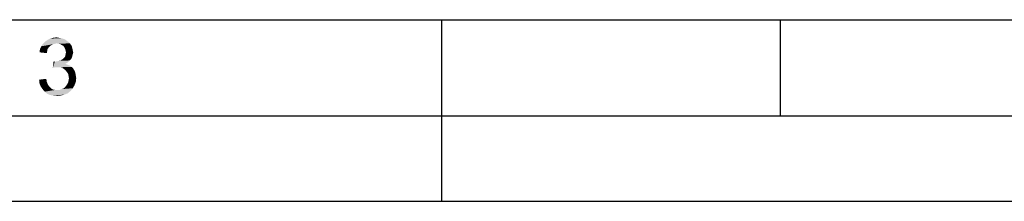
# Model space of a CAD drawing. Header units: millimetres. Extents: x 0 to 594, y 1 to 420.
# Tile 12 of 214: x 195 to 246, y 1 to 10. Entities that reach past the tile are written whole.
import ezdxf

# ---------------------------------------------------------------- set-up
doc = ezdxf.new("R2010")
doc.units = ezdxf.units.MM
doc.header["$LTSCALE"] = 32.67
doc.layers.add('61765N-2-A-2_DXF_FORMAT', color=7, linetype='CONTINUOUS')

msp = doc.modelspace()

# ---------------------------------------------------------------- linework, layer by layer
at = {"layer": '61765N-2-A-2_DXF_FORMAT', "color": 7, "linetype": 'Continuous'}
msp.add_line((25, 10), (584, 10), dxfattribs=at)
at = {"layer": '61765N-2-A-2_DXF_FORMAT', "color": 2, "linetype": 'Continuous'}
for p, q in [((217, 0.5605), (217, 10)), ((234.625, 5), (234.625, 10)), ((20, 5), (589, 5)), ((0, 0.5605), (594, 0.5605))]:
    msp.add_line(p, q, dxfattribs=at)
for points in [[(196.8739, 8.7492), (196.785, 8.727), (196.1628, 8.6159)], [(196.8739, 8.7492), (196.1628, 8.6159), (196.2517, 8.7492)], [(196.785, 8.727), (196.6961, 8.6825), (196.1628, 8.6159)], [(197.585, 8.8381), (196.2517, 8.7492), (196.3628, 8.8603)], [(197.585, 8.8381), (196.9628, 8.7714), (196.2517, 8.7492)], [(196.2517, 8.7492), (196.9628, 8.7714), (196.8739, 8.7492)], [(197.4961, 8.9048), (196.3628, 8.8603), (196.4961, 8.9492)], [(196.3628, 8.8603), (197.4961, 8.9048), (197.585, 8.8381)], [(197.2961, 9.0159), (197.4072, 8.9714), (196.4961, 8.9492)], [(197.2961, 9.0159), (196.4961, 8.9492), (196.6295, 9.0159)], [(196.4961, 8.9492), (197.4072, 8.9714), (197.4961, 8.9048)], [(197.0739, 9.0603), (197.185, 9.0381), (196.6295, 9.0159)], [(197.0739, 9.0603), (196.6295, 9.0159), (196.785, 9.0603)], [(196.6295, 9.0159), (197.185, 9.0381), (197.2961, 9.0159)], [(196.785, 9.0603), (196.9628, 9.0825), (197.0739, 9.0603)], [(196.9628, 8.7714), (197.585, 8.8381), (197.6517, 8.7714)], [(197.6517, 8.7714), (197.0739, 8.7492), (196.9628, 8.7714)], [(197.1628, 8.727), (197.0739, 8.7492), (197.6517, 8.7714)], [(197.2295, 8.6825), (197.1628, 8.727), (197.6517, 8.7714)], [(197.2295, 8.6825), (197.6517, 8.7714), (197.7183, 8.6825)], [(196.4739, 8.3714), (196.0739, 8.3048), (196.0961, 8.4603)], [(196.0739, 8.3048), (196.4739, 8.3714), (196.4517, 8.2603)], [(196.5628, 8.5714), (196.0961, 8.4603), (196.1628, 8.6159)], [(196.5628, 8.5714), (196.4961, 8.4825), (196.0961, 8.4603)], [(196.0961, 8.4603), (196.4961, 8.4825), (196.4739, 8.3714)], [(196.6961, 8.6825), (196.6295, 8.6381), (196.1628, 8.6159)], [(196.1628, 8.6159), (196.6295, 8.6381), (196.5628, 8.5714)], [(197.7183, 8.6825), (197.3183, 8.6381), (197.2295, 8.6825)], [(197.3183, 8.6381), (197.7183, 8.6825), (197.7628, 8.5937)], [(197.7628, 8.5937), (197.3628, 8.5714), (197.3183, 8.6381)], [(197.3628, 8.5714), (197.7628, 8.5937), (197.785, 8.5048)], [(197.785, 8.5048), (197.4072, 8.4825), (197.3628, 8.5714)], [(197.4295, 8.3937), (197.4072, 8.4825), (197.785, 8.5048)], [(197.4295, 8.3937), (197.785, 8.5048), (197.8072, 8.3937)], [(197.8072, 8.3937), (197.4517, 8.3048), (197.4295, 8.3937)], [(197.8295, 8.3048), (197.8072, 8.2159), (197.4295, 8.1937)], [(197.8295, 8.3048), (197.4295, 8.1937), (197.4517, 8.3048)], [(197.4295, 8.1937), (197.8072, 8.2159), (197.785, 8.127)], [(197.4517, 8.3048), (197.8072, 8.3937), (197.8295, 8.3048)], [(196.8739, 7.8159), (196.7628, 7.5048), (196.8072, 7.8381)], [(197.585, 7.8159), (197.4961, 7.7492), (196.7628, 7.5048)], [(196.8739, 7.8159), (197.585, 7.8159), (196.7628, 7.5048)], [(197.4961, 7.7492), (197.4072, 7.7048), (196.7628, 7.5048)], [(197.4072, 7.7048), (197.5406, 7.6603), (196.7628, 7.5048)], [(196.8739, 7.8159), (196.985, 7.8381), (197.6517, 7.8825)], [(196.8739, 7.8159), (197.6517, 7.8825), (197.585, 7.8159)], [(196.985, 7.8381), (197.0739, 7.8603), (197.6517, 7.8825)], [(197.6517, 7.8825), (197.0739, 7.8603), (197.1628, 7.8825)], [(197.7183, 7.9492), (197.1628, 7.8825), (197.2739, 7.9492)], [(197.1628, 7.8825), (197.7183, 7.9492), (197.6517, 7.8825)], [(197.2739, 7.9492), (197.3406, 8.0159), (197.7628, 8.0381)], [(197.2739, 7.9492), (197.7628, 8.0381), (197.7183, 7.9492)], [(197.7628, 8.0381), (197.3406, 8.0159), (197.4072, 8.0825)], [(197.785, 8.127), (197.4072, 8.0825), (197.4295, 8.1937)], [(197.4072, 8.0825), (197.785, 8.127), (197.7628, 8.0381)], [(197.5406, 7.6603), (196.9183, 7.527), (196.7628, 7.5048)], [(197.5406, 7.6603), (197.6517, 7.6159), (196.9183, 7.527)], [(197.6517, 7.6159), (197.7406, 7.5492), (196.9183, 7.527)], [(197.0295, 7.527), (196.9183, 7.527), (197.7406, 7.5492)], [(197.1406, 7.527), (197.0295, 7.527), (197.7406, 7.5492)], [(197.2517, 7.5048), (197.1406, 7.527), (197.7406, 7.5492)], [(197.2517, 7.5048), (197.7406, 7.5492), (197.8295, 7.4603)], [(197.8295, 7.4603), (197.3406, 7.4381), (197.2517, 7.5048)], [(197.4295, 7.3714), (197.3406, 7.4381), (197.8295, 7.4603)], [(197.4295, 7.3714), (197.8295, 7.4603), (197.8961, 7.3492)], [(197.8961, 7.3492), (197.4961, 7.2825), (197.4295, 7.3714)], [(197.4961, 7.2825), (197.8961, 7.3492), (197.9406, 7.2381)], [(197.9406, 7.2381), (197.5628, 7.1937), (197.4961, 7.2825)], [(197.5628, 7.1937), (197.9406, 7.2381), (197.9628, 7.1048)], [(197.9628, 7.1048), (197.585, 7.0825), (197.5628, 7.1937)], [(196.0517, 6.8825), (196.4295, 6.927), (196.4517, 6.7714)], [(196.4517, 6.7714), (196.0739, 6.6825), (196.0517, 6.8825)], [(196.0739, 6.6825), (196.4517, 6.7714), (196.4961, 6.6603)], [(196.4961, 6.6603), (196.1406, 6.527), (196.0739, 6.6825)], [(196.4961, 6.6603), (196.5628, 6.5492), (196.1406, 6.527)], [(197.4961, 6.6159), (197.5628, 6.727), (197.9628, 6.7714)], [(197.4961, 6.6159), (197.9628, 6.7714), (197.8961, 6.5937)], [(197.9628, 6.7714), (197.5628, 6.727), (197.585, 6.8381)], [(197.585, 7.0825), (197.9628, 7.1048), (197.985, 6.9714)], [(197.985, 6.9714), (197.6072, 6.9492), (197.585, 7.0825)], [(197.585, 6.8381), (197.6072, 6.9492), (197.985, 6.9714)], [(197.585, 6.8381), (197.985, 6.9714), (197.9628, 6.7714)], [(196.1406, 6.527), (196.5628, 6.5492), (196.6295, 6.4825)], [(196.6295, 6.4825), (196.2295, 6.3937), (196.1406, 6.527)], [(196.6295, 6.4825), (196.6961, 6.4159), (196.2295, 6.3937)], [(196.2295, 6.3937), (196.6961, 6.4159), (196.785, 6.3714)], [(196.785, 6.3714), (196.3406, 6.2603), (196.2295, 6.3937)], [(196.785, 6.3714), (196.8961, 6.3492), (196.3406, 6.2603)], [(197.1183, 6.3492), (197.6961, 6.3048), (196.3406, 6.2603)], [(196.985, 6.3492), (197.1183, 6.3492), (196.3406, 6.2603)], [(196.8961, 6.3492), (196.985, 6.3492), (196.3406, 6.2603)], [(196.3406, 6.2603), (197.6961, 6.3048), (197.5406, 6.1714)], [(197.5406, 6.1714), (196.4739, 6.1492), (196.3406, 6.2603)], [(196.4739, 6.1492), (197.5406, 6.1714), (197.3628, 6.1048)], [(197.3628, 6.1048), (196.6295, 6.0825), (196.4739, 6.1492)], [(197.1183, 6.3492), (197.2295, 6.3937), (197.8072, 6.4381)], [(197.1183, 6.3492), (197.8072, 6.4381), (197.6961, 6.3048)], [(197.8072, 6.4381), (197.2295, 6.3937), (197.3406, 6.4381)], [(197.3406, 6.4381), (197.4295, 6.527), (197.8961, 6.5937)], [(197.3406, 6.4381), (197.8961, 6.5937), (197.8072, 6.4381)], [(197.8961, 6.5937), (197.4295, 6.527), (197.4961, 6.6159)], [(196.785, 6.0603), (196.6295, 6.0825), (197.3628, 6.1048)], [(196.785, 6.0603), (197.3628, 6.1048), (197.185, 6.0603)], [(197.185, 6.0603), (196.985, 6.0381), (196.785, 6.0603)]]:
    msp.add_solid(points, dxfattribs=at)

doc.saveas('drawing.dxf')
